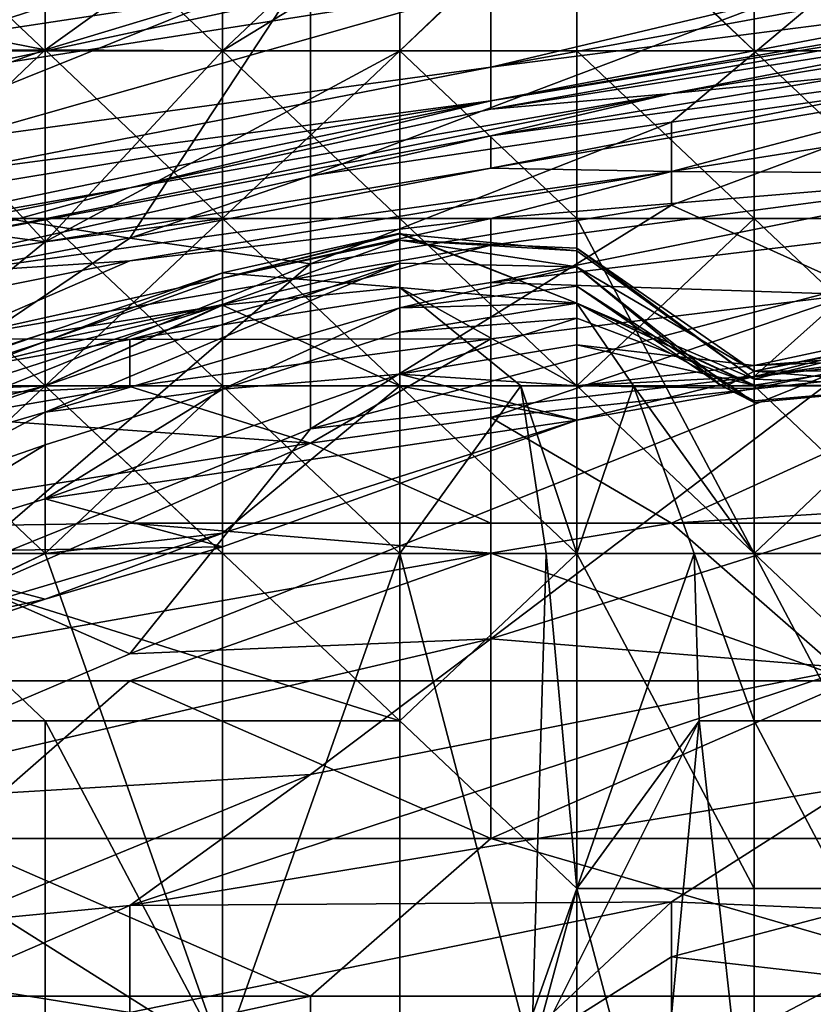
# Model space of a CAD drawing. Extents: x -161 to 11, y -10 to 160.
# Tile 166 of 256: x -0.8517 to -0.832, y 0.2465 to 0.2709. Entities that reach past the tile are written whole.
import ezdxf

# ---------------------------------------------------------------- set-up
doc = ezdxf.new("R2010")
doc.units = 0

msp = doc.modelspace()

# ---------------------------------------------------------------- linework, layer by layer
for points in [[(-0.857872, 0.27099, 0.432425), (-0.839988, 0.274818, 0.436331), (-0.853401, 0.270444, 0.420706)], [(-0.839988, 0.274818, 0.436331), (-0.839988, 0.27248, 0.4168), (-0.853401, 0.270444, 0.420706)], [(-0.855417, 0.274261, 0.21333), (-0.851028, 0.274261, 0.213122), (-0.851028, 0.270111, 0.212868)], [(-0.851028, 0.270111, 0.212868), (-0.855417, 0.270111, 0.212121), (-0.855417, 0.274261, 0.21333)], [(-0.845293, 0.274261, 0.263134), (-0.855417, 0.270995, 0.263134), (-0.851028, 0.27014, 0.266891)], [(-0.851028, 0.27014, 0.266891), (-0.842248, 0.272796, 0.266891), (-0.845293, 0.274261, 0.263134)], [(-0.846638, 0.274261, 0.21341), (-0.846638, 0.270111, 0.21376), (-0.851028, 0.274261, 0.213122)], [(-0.851028, 0.270111, 0.212868), (-0.851028, 0.274261, 0.213122), (-0.846638, 0.270111, 0.21376)], [(-0.846638, 0.270111, 0.21376), (-0.846638, 0.274261, 0.21341), (-0.842248, 0.274261, 0.213957)], [(-0.846638, 0.270111, 0.21376), (-0.842248, 0.274261, 0.213957), (-0.842248, 0.270111, 0.214583)], [(-0.837859, 0.274329, 0.266891), (-0.842248, 0.270111, 0.268628), (-0.837859, 0.270111, 0.269211)], [(-0.837859, 0.274329, 0.266891), (-0.842248, 0.272796, 0.266891), (-0.842248, 0.270111, 0.268628)], [(-0.842248, 0.270111, 0.214583), (-0.837859, 0.274261, 0.214596), (-0.837859, 0.270111, 0.215323)], [(-0.837859, 0.274261, 0.214596), (-0.842248, 0.270111, 0.214583), (-0.842248, 0.274261, 0.213957)], [(-0.837859, 0.274329, 0.266891), (-0.833469, 0.270111, 0.26956), (-0.833469, 0.274261, 0.267862)], [(-0.833469, 0.270111, 0.26956), (-0.837859, 0.274329, 0.266891), (-0.837859, 0.270111, 0.269211)], [(-0.833469, 0.270111, 0.215487), (-0.837859, 0.274261, 0.214596), (-0.833469, 0.274261, 0.215339)], [(-0.833469, 0.270111, 0.215487), (-0.837859, 0.270111, 0.215323), (-0.837859, 0.274261, 0.214596)], [(-0.829079, 0.274261, 0.268575), (-0.833469, 0.274261, 0.267862), (-0.829079, 0.270111, 0.269747)], [(-0.833469, 0.274261, 0.267862), (-0.833469, 0.270111, 0.26956), (-0.829079, 0.270111, 0.269747)], [(-0.833469, 0.274261, 0.215339), (-0.829079, 0.274261, 0.216505), (-0.829079, 0.270111, 0.216308)], [(-0.833469, 0.270111, 0.215487), (-0.833469, 0.274261, 0.215339), (-0.829079, 0.270111, 0.216308)], [(-0.846638, 0.270111, 0.267859), (-0.842248, 0.272796, 0.266891), (-0.851028, 0.27014, 0.266891)], [(-0.842248, 0.270111, 0.268628), (-0.842248, 0.272796, 0.266891), (-0.846638, 0.270111, 0.267859)], [(-0.826575, 0.272891, 0.397269), (-0.826575, 0.272164, 0.38555), (-0.839988, 0.269705, 0.381644)], [(-0.839988, 0.271707, 0.408987), (-0.826575, 0.272891, 0.397269), (-0.839988, 0.269705, 0.381644)], [(-0.857872, 0.272668, 0.713675), (-0.857872, 0.266889, 0.705862), (-0.844459, 0.272294, 0.705862)], [(-0.839988, 0.27248, 0.4168), (-0.839988, 0.271707, 0.408987), (-0.853401, 0.269603, 0.412894)], [(-0.839988, 0.27248, 0.4168), (-0.853401, 0.269603, 0.412894), (-0.853401, 0.270444, 0.420706)], [(-0.857872, 0.266889, 0.705862), (-0.84893, 0.265468, 0.69805), (-0.844459, 0.272294, 0.705862)], [(-0.84893, 0.265468, 0.69805), (-0.844459, 0.267018, 0.69805), (-0.844459, 0.272294, 0.705862)], [(-0.831046, 0.272096, 0.69805), (-0.844459, 0.272294, 0.705862), (-0.844459, 0.267018, 0.69805)], [(-0.844459, 0.267018, 0.69805), (-0.835517, 0.268346, 0.694144), (-0.831046, 0.272096, 0.69805)], [(-0.826575, 0.272164, 0.38555), (-0.826575, 0.271432, 0.369925), (-0.839988, 0.269705, 0.381644)], [(-0.826575, 0.269618, 0.690237), (-0.831046, 0.272096, 0.69805), (-0.835517, 0.268346, 0.694144)], [(-0.822104, 0.271931, 0.362112), (-0.839988, 0.268876, 0.362112), (-0.826575, 0.271432, 0.369925)], [(-0.826575, 0.271057, 0.3543), (-0.839988, 0.268876, 0.362112), (-0.822104, 0.271931, 0.362112)], [(-0.853401, 0.267879, 0.393362), (-0.853401, 0.269603, 0.412894), (-0.839988, 0.271707, 0.408987)], [(-0.839988, 0.269705, 0.381644), (-0.853401, 0.267879, 0.393362), (-0.839988, 0.271707, 0.408987)], [(-0.839988, 0.269705, 0.381644), (-0.826575, 0.271432, 0.369925), (-0.839988, 0.268876, 0.362112)], [(-0.839988, 0.268876, 0.362112), (-0.826575, 0.271057, 0.3543), (-0.839988, 0.268668, 0.3543)], [(-0.839988, 0.268668, 0.3543), (-0.826575, 0.271057, 0.3543), (-0.826575, 0.270776, 0.334769)], [(-0.851028, 0.27014, 0.266891), (-0.855417, 0.270995, 0.263134), (-0.855417, 0.270111, 0.264884)], [(-0.839988, 0.268668, 0.3543), (-0.826575, 0.270776, 0.334769), (-0.835517, 0.269056, 0.326956)], [(-0.826575, 0.270531, 0.32305), (-0.835517, 0.269056, 0.326956), (-0.826575, 0.270776, 0.334769)], [(-0.831046, 0.269492, 0.315237), (-0.835517, 0.269056, 0.326956), (-0.826575, 0.270531, 0.32305)], [(-0.851028, 0.265961, 0.269041), (-0.851028, 0.27014, 0.266891), (-0.855417, 0.265961, 0.268502)], [(-0.851028, 0.27014, 0.266891), (-0.855417, 0.26856, 0.266891), (-0.855417, 0.265961, 0.268502)], [(-0.851028, 0.27014, 0.266891), (-0.855417, 0.270111, 0.264884), (-0.855417, 0.26856, 0.266891)], [(-0.851028, 0.265384, 0.214292), (-0.855417, 0.270111, 0.212121), (-0.851028, 0.270111, 0.212868)], [(-0.851028, 0.265384, 0.214292), (-0.855417, 0.265961, 0.213001), (-0.855417, 0.270111, 0.212121)], [(-0.851028, 0.27014, 0.266891), (-0.846638, 0.265961, 0.269476), (-0.846638, 0.270111, 0.267859)], [(-0.851028, 0.27014, 0.266891), (-0.851028, 0.265961, 0.269041), (-0.846638, 0.265961, 0.269476)], [(-0.846638, 0.270111, 0.21376), (-0.851028, 0.265384, 0.214292), (-0.851028, 0.270111, 0.212868)], [(-0.842248, 0.270111, 0.214583), (-0.846638, 0.265961, 0.214999), (-0.851028, 0.265384, 0.214292)], [(-0.851028, 0.265384, 0.214292), (-0.846638, 0.270111, 0.21376), (-0.842248, 0.270111, 0.214583)], [(-0.842248, 0.270111, 0.268628), (-0.846638, 0.270111, 0.267859), (-0.842248, 0.265961, 0.269638)], [(-0.842248, 0.265961, 0.269638), (-0.846638, 0.270111, 0.267859), (-0.846638, 0.265961, 0.269476)], [(-0.846638, 0.265961, 0.214999), (-0.842248, 0.270111, 0.214583), (-0.842248, 0.265961, 0.215765)], [(-0.837859, 0.270111, 0.269211), (-0.842248, 0.270111, 0.268628), (-0.837859, 0.265961, 0.269648)], [(-0.842248, 0.270111, 0.268628), (-0.842248, 0.265961, 0.269638), (-0.837859, 0.265961, 0.269648)], [(-0.842248, 0.270111, 0.214583), (-0.837859, 0.270111, 0.215323), (-0.837859, 0.265961, 0.215889)], [(-0.837859, 0.265961, 0.215889), (-0.842248, 0.265961, 0.215765), (-0.842248, 0.270111, 0.214583)], [(-0.833469, 0.270111, 0.26956), (-0.837859, 0.270111, 0.269211), (-0.833469, 0.265961, 0.269465)], [(-0.837859, 0.270111, 0.269211), (-0.837859, 0.265961, 0.269648), (-0.833469, 0.265961, 0.269465)], [(-0.837859, 0.270111, 0.215323), (-0.833469, 0.270111, 0.215487), (-0.833469, 0.265961, 0.215361)], [(-0.833469, 0.265961, 0.215361), (-0.837859, 0.265961, 0.215889), (-0.837859, 0.270111, 0.215323)], [(-0.833469, 0.265961, 0.269465), (-0.829079, 0.265961, 0.269064), (-0.833469, 0.270111, 0.26956)], [(-0.829079, 0.265961, 0.215904), (-0.833469, 0.270111, 0.215487), (-0.829079, 0.270111, 0.216308)], [(-0.833469, 0.265961, 0.215361), (-0.833469, 0.270111, 0.215487), (-0.829079, 0.265961, 0.215904)], [(-0.829079, 0.265961, 0.269064), (-0.829079, 0.270111, 0.269747), (-0.833469, 0.270111, 0.26956)], [(-0.831046, 0.269492, 0.315237), (-0.826575, 0.269808, 0.307425), (-0.839988, 0.268002, 0.319144)], [(-0.826575, 0.269808, 0.307425), (-0.839988, 0.267207, 0.303519), (-0.839988, 0.268002, 0.319144)], [(-0.826575, 0.269808, 0.307425), (-0.826575, 0.269486, 0.303519), (-0.839988, 0.267207, 0.303519)], [(-0.853401, 0.26709, 0.381644), (-0.839988, 0.269705, 0.381644), (-0.839988, 0.268876, 0.362112)], [(-0.853401, 0.267879, 0.393362), (-0.839988, 0.269705, 0.381644), (-0.853401, 0.26709, 0.381644)], [(-0.835517, 0.268346, 0.694144), (-0.835517, 0.266288, 0.690237), (-0.826575, 0.269618, 0.690237)], [(-0.835517, 0.266288, 0.690237), (-0.831046, 0.264271, 0.682425), (-0.826575, 0.269618, 0.690237)], [(-0.835517, 0.269056, 0.326956), (-0.831046, 0.269492, 0.315237), (-0.839988, 0.268002, 0.319144)], [(-0.826575, 0.269486, 0.303519), (-0.835517, 0.26712, 0.295706), (-0.839988, 0.267207, 0.303519)], [(-0.826575, 0.269486, 0.303519), (-0.826575, 0.268541, 0.295706), (-0.835517, 0.26712, 0.295706)], [(-0.835517, 0.269056, 0.326956), (-0.839988, 0.268002, 0.319144), (-0.853401, 0.26548, 0.330862)], [(-0.84893, 0.266719, 0.346487), (-0.835517, 0.269056, 0.326956), (-0.853401, 0.26548, 0.330862)], [(-0.84893, 0.266719, 0.346487), (-0.839988, 0.268668, 0.3543), (-0.835517, 0.269056, 0.326956)], [(-0.839988, 0.268876, 0.362112), (-0.857872, 0.265159, 0.362112), (-0.853401, 0.266667, 0.373831)], [(-0.857872, 0.265159, 0.362112), (-0.839988, 0.268876, 0.362112), (-0.84893, 0.266719, 0.346487)], [(-0.853401, 0.26709, 0.381644), (-0.839988, 0.268876, 0.362112), (-0.853401, 0.266667, 0.373831)], [(-0.839988, 0.268876, 0.362112), (-0.839988, 0.268668, 0.3543), (-0.84893, 0.266719, 0.346487)], [(-0.835517, 0.268346, 0.694144), (-0.844459, 0.267018, 0.69805), (-0.844459, 0.264837, 0.694144)], [(-0.844459, 0.264837, 0.694144), (-0.835517, 0.266288, 0.690237), (-0.835517, 0.268346, 0.694144)], [(-0.826575, 0.268541, 0.295706), (-0.826575, 0.267076, 0.287894), (-0.835517, 0.26712, 0.295706)], [(-0.853401, 0.26548, 0.330862), (-0.839988, 0.268002, 0.319144), (-0.853401, 0.264991, 0.311331)], [(-0.839988, 0.268002, 0.319144), (-0.839988, 0.267207, 0.303519), (-0.853401, 0.264991, 0.311331)], [(-0.853401, 0.264991, 0.311331), (-0.839988, 0.267207, 0.303519), (-0.853401, 0.264617, 0.303519)], [(-0.835517, 0.26712, 0.295706), (-0.853401, 0.264617, 0.303519), (-0.839988, 0.267207, 0.303519)], [(-0.853401, 0.264617, 0.303519), (-0.835517, 0.26712, 0.295706), (-0.84893, 0.264912, 0.295706)], [(-0.835517, 0.26712, 0.295706), (-0.839988, 0.26596, 0.2918), (-0.84893, 0.264912, 0.295706)], [(-0.839988, 0.26596, 0.2918), (-0.835517, 0.26712, 0.295706), (-0.826575, 0.267076, 0.287894)], [(-0.84893, 0.265468, 0.69805), (-0.857872, 0.266889, 0.705862), (-0.857872, 0.259433, 0.694144)], [(-0.844459, 0.264837, 0.694144), (-0.844459, 0.267018, 0.69805), (-0.84893, 0.265468, 0.69805)], [(-0.839988, 0.265295, 0.287894), (-0.839988, 0.26596, 0.2918), (-0.826575, 0.267076, 0.287894)], [(-0.839988, 0.264369, 0.283987), (-0.839988, 0.265295, 0.287894), (-0.826575, 0.267076, 0.287894)], [(-0.817633, 0.267069, 0.283987), (-0.839988, 0.264369, 0.283987), (-0.826575, 0.267076, 0.287894)], [(-0.831046, 0.264073, 0.280081), (-0.839988, 0.264369, 0.283987), (-0.817633, 0.267069, 0.283987)], [(-0.84893, 0.266719, 0.346487), (-0.857872, 0.264932, 0.3543), (-0.857872, 0.265159, 0.362112)], [(-0.857872, 0.264932, 0.3543), (-0.84893, 0.266719, 0.346487), (-0.853401, 0.26548, 0.330862)], [(-0.844459, 0.260751, 0.686331), (-0.831046, 0.264271, 0.682425), (-0.835517, 0.266288, 0.690237)], [(-0.844459, 0.264837, 0.694144), (-0.844459, 0.260751, 0.686331), (-0.835517, 0.266288, 0.690237)], [(-0.851028, 0.26181, 0.269427), (-0.851028, 0.265961, 0.269041), (-0.855417, 0.265961, 0.268502)], [(-0.855417, 0.265961, 0.268502), (-0.855417, 0.26181, 0.269503), (-0.851028, 0.26181, 0.269427)], [(-0.851028, 0.265384, 0.214292), (-0.855417, 0.26181, 0.214588), (-0.855417, 0.265961, 0.213001)], [(-0.84893, 0.264912, 0.295706), (-0.839988, 0.26596, 0.2918), (-0.853401, 0.262978, 0.287894)], [(-0.839988, 0.26596, 0.2918), (-0.839988, 0.265295, 0.287894), (-0.853401, 0.262978, 0.287894)], [(-0.846638, 0.265961, 0.214999), (-0.851028, 0.26181, 0.215172), (-0.851028, 0.265384, 0.214292)], [(-0.846638, 0.265961, 0.214999), (-0.842248, 0.26181, 0.216248), (-0.851028, 0.26181, 0.215172)], [(-0.846638, 0.26181, 0.269219), (-0.846638, 0.265961, 0.269476), (-0.851028, 0.265961, 0.269041)], [(-0.846638, 0.26181, 0.269219), (-0.851028, 0.265961, 0.269041), (-0.851028, 0.26181, 0.269427)], [(-0.846638, 0.265961, 0.214999), (-0.842248, 0.265961, 0.215765), (-0.842248, 0.26181, 0.216248)], [(-0.846638, 0.265961, 0.269476), (-0.842248, 0.26181, 0.268661), (-0.842248, 0.265961, 0.269638)], [(-0.846638, 0.26181, 0.269219), (-0.842248, 0.26181, 0.268661), (-0.846638, 0.265961, 0.269476)], [(-0.842248, 0.265961, 0.215765), (-0.837859, 0.265961, 0.215889), (-0.837859, 0.26181, 0.21614)], [(-0.837859, 0.26181, 0.21614), (-0.842248, 0.26181, 0.216248), (-0.842248, 0.265961, 0.215765)], [(-0.837859, 0.265961, 0.269648), (-0.842248, 0.265961, 0.269638), (-0.837859, 0.26181, 0.267763)], [(-0.837859, 0.26181, 0.267763), (-0.842248, 0.265961, 0.269638), (-0.842248, 0.26181, 0.268661)], [(-0.837859, 0.265961, 0.215889), (-0.833469, 0.265961, 0.215361), (-0.833469, 0.257661, 0.215661)], [(-0.833469, 0.257661, 0.215661), (-0.837859, 0.26181, 0.21614), (-0.837859, 0.265961, 0.215889)], [(-0.833469, 0.265961, 0.269465), (-0.837859, 0.265961, 0.269648), (-0.837859, 0.26181, 0.267763)], [(-0.833469, 0.262042, 0.266891), (-0.833469, 0.265961, 0.269465), (-0.837859, 0.26181, 0.267763)], [(-0.833469, 0.265961, 0.215361), (-0.829079, 0.265961, 0.215904), (-0.829079, 0.26181, 0.2159)], [(-0.833469, 0.257661, 0.215661), (-0.833469, 0.265961, 0.215361), (-0.829079, 0.26181, 0.2159)], [(-0.829079, 0.265961, 0.269064), (-0.833469, 0.265961, 0.269465), (-0.833469, 0.262042, 0.266891)], [(-0.829079, 0.26311, 0.266891), (-0.829079, 0.265961, 0.269064), (-0.833469, 0.262042, 0.266891)], [(-0.84893, 0.265468, 0.69805), (-0.857872, 0.259433, 0.694144), (-0.844459, 0.264837, 0.694144)], [(-0.842248, 0.26558, 0.233077), (-0.846638, 0.264479, 0.233077), (-0.842248, 0.265594, 0.22932)], [(-0.846638, 0.264479, 0.233077), (-0.846638, 0.264614, 0.22932), (-0.842248, 0.265594, 0.22932)], [(-0.846638, 0.264614, 0.22932), (-0.842248, 0.264245, 0.225563), (-0.842248, 0.265594, 0.22932)], [(-0.842248, 0.265424, 0.236834), (-0.846638, 0.264479, 0.233077), (-0.842248, 0.26558, 0.233077)], [(-0.846638, 0.263829, 0.240592), (-0.846638, 0.264479, 0.233077), (-0.842248, 0.265424, 0.236834)], [(-0.846638, 0.263829, 0.240592), (-0.842248, 0.265424, 0.236834), (-0.842248, 0.264853, 0.244349)], [(-0.842248, 0.26558, 0.233077), (-0.842248, 0.265594, 0.22932), (-0.837859, 0.26386, 0.22932)], [(-0.842248, 0.265594, 0.22932), (-0.842248, 0.264245, 0.225563), (-0.837859, 0.26386, 0.22932)], [(-0.837859, 0.26386, 0.22932), (-0.837859, 0.265153, 0.233077), (-0.842248, 0.26558, 0.233077)], [(-0.842248, 0.265424, 0.236834), (-0.842248, 0.26558, 0.233077), (-0.837859, 0.265153, 0.233077)], [(-0.842248, 0.264853, 0.244349), (-0.842248, 0.265424, 0.236834), (-0.837859, 0.264758, 0.244349)], [(-0.842248, 0.265424, 0.236834), (-0.837859, 0.265222, 0.236834), (-0.837859, 0.264758, 0.244349)], [(-0.842248, 0.265424, 0.236834), (-0.837859, 0.265153, 0.233077), (-0.837859, 0.265222, 0.236834)], [(-0.851028, 0.265384, 0.214292), (-0.851028, 0.26181, 0.215172), (-0.855417, 0.26181, 0.214588)], [(-0.84893, 0.26296, 0.283987), (-0.853401, 0.262978, 0.287894), (-0.839988, 0.265295, 0.287894)], [(-0.84893, 0.26296, 0.283987), (-0.839988, 0.265295, 0.287894), (-0.839988, 0.264369, 0.283987)], [(-0.837859, 0.265222, 0.236834), (-0.833469, 0.262176, 0.236834), (-0.837859, 0.264758, 0.244349)], [(-0.833469, 0.262176, 0.236834), (-0.837859, 0.265222, 0.236834), (-0.833469, 0.261975, 0.233077)], [(-0.837859, 0.265222, 0.236834), (-0.837859, 0.265153, 0.233077), (-0.833469, 0.261975, 0.233077)], [(-0.837859, 0.26386, 0.22932), (-0.833469, 0.261975, 0.233077), (-0.837859, 0.265153, 0.233077)], [(-0.853401, 0.264617, 0.303519), (-0.84893, 0.264912, 0.295706), (-0.853401, 0.264014, 0.295706)], [(-0.853401, 0.264014, 0.295706), (-0.84893, 0.264912, 0.295706), (-0.853401, 0.262978, 0.287894)], [(-0.853401, 0.257131, 0.686331), (-0.844459, 0.264837, 0.694144), (-0.857872, 0.259433, 0.694144)], [(-0.844459, 0.260751, 0.686331), (-0.844459, 0.264837, 0.694144), (-0.853401, 0.257131, 0.686331)], [(-0.851028, 0.26181, 0.244216), (-0.842248, 0.264853, 0.244349), (-0.851028, 0.261161, 0.248106)], [(-0.851028, 0.26181, 0.244216), (-0.846638, 0.263829, 0.240592), (-0.842248, 0.264853, 0.244349)], [(-0.851028, 0.261161, 0.248106), (-0.842248, 0.264853, 0.244349), (-0.842248, 0.263748, 0.251863)], [(-0.842248, 0.264853, 0.244349), (-0.837859, 0.264758, 0.244349), (-0.842248, 0.263748, 0.251863)], [(-0.842248, 0.263748, 0.251863), (-0.837859, 0.264758, 0.244349), (-0.837859, 0.264281, 0.248106)], [(-0.837859, 0.264758, 0.244349), (-0.834148, 0.26181, 0.244349), (-0.83428, 0.26181, 0.248106)], [(-0.837859, 0.264281, 0.248106), (-0.837859, 0.264758, 0.244349), (-0.83428, 0.26181, 0.248106)], [(-0.833469, 0.262176, 0.236834), (-0.834148, 0.26181, 0.244349), (-0.837859, 0.264758, 0.244349)], [(-0.851028, 0.262914, 0.233077), (-0.846638, 0.264614, 0.22932), (-0.846638, 0.264479, 0.233077)], [(-0.851028, 0.26312, 0.22932), (-0.846638, 0.264614, 0.22932), (-0.851028, 0.262914, 0.233077)], [(-0.846638, 0.264614, 0.22932), (-0.851028, 0.26312, 0.22932), (-0.846638, 0.263809, 0.225563)], [(-0.851028, 0.262914, 0.233077), (-0.846638, 0.264479, 0.233077), (-0.846638, 0.263829, 0.240592)], [(-0.846638, 0.264614, 0.22932), (-0.846638, 0.263809, 0.225563), (-0.842248, 0.264245, 0.225563)], [(-0.84893, 0.26296, 0.283987), (-0.839988, 0.264369, 0.283987), (-0.839988, 0.262978, 0.280081)], [(-0.842248, 0.26181, 0.224458), (-0.842248, 0.264245, 0.225563), (-0.846638, 0.263809, 0.225563)], [(-0.844459, 0.260751, 0.686331), (-0.831046, 0.262318, 0.67778), (-0.831046, 0.264271, 0.682425)], [(-0.842248, 0.263748, 0.251863), (-0.837859, 0.264281, 0.248106), (-0.837859, 0.263857, 0.251863)], [(-0.837859, 0.26181, 0.227005), (-0.837859, 0.26386, 0.22932), (-0.842248, 0.264245, 0.225563)], [(-0.837859, 0.26181, 0.227005), (-0.842248, 0.264245, 0.225563), (-0.839244, 0.26181, 0.225563)], [(-0.839244, 0.26181, 0.225563), (-0.842248, 0.264245, 0.225563), (-0.842248, 0.26181, 0.224458)], [(-0.839988, 0.262978, 0.280081), (-0.839988, 0.264369, 0.283987), (-0.831046, 0.264073, 0.280081)], [(-0.837859, 0.264281, 0.248106), (-0.83428, 0.26181, 0.248106), (-0.834046, 0.26181, 0.251863)], [(-0.837859, 0.263857, 0.251863), (-0.837859, 0.264281, 0.248106), (-0.834046, 0.26181, 0.251863)], [(-0.831046, 0.264073, 0.280081), (-0.839988, 0.261028, 0.276175), (-0.839988, 0.262978, 0.280081)], [(-0.839988, 0.261028, 0.276175), (-0.831046, 0.264073, 0.280081), (-0.826575, 0.262482, 0.276175)], [(-0.859807, 0.259592, 0.236834), (-0.846638, 0.263829, 0.240592), (-0.851028, 0.26181, 0.244216)], [(-0.846638, 0.263829, 0.240592), (-0.859807, 0.259592, 0.236834), (-0.851028, 0.262914, 0.233077)], [(-0.851028, 0.26312, 0.22932), (-0.855417, 0.261628, 0.225563), (-0.846638, 0.263809, 0.225563)], [(-0.851028, 0.26181, 0.224449), (-0.846638, 0.263809, 0.225563), (-0.855417, 0.261628, 0.225563)], [(-0.846638, 0.26181, 0.224165), (-0.846638, 0.263809, 0.225563), (-0.851028, 0.26181, 0.224449)], [(-0.846638, 0.261726, 0.25562), (-0.851028, 0.261161, 0.248106), (-0.842248, 0.263748, 0.251863)], [(-0.842248, 0.26181, 0.224458), (-0.846638, 0.263809, 0.225563), (-0.846638, 0.26181, 0.224165)], [(-0.842248, 0.263143, 0.25562), (-0.846638, 0.261726, 0.25562), (-0.842248, 0.263748, 0.251863)], [(-0.842248, 0.263143, 0.25562), (-0.837859, 0.263857, 0.251863), (-0.837859, 0.263493, 0.25562)], [(-0.842248, 0.263143, 0.25562), (-0.842248, 0.263748, 0.251863), (-0.837859, 0.263857, 0.251863)], [(-0.833469, 0.261975, 0.233077), (-0.837859, 0.26386, 0.22932), (-0.833469, 0.26181, 0.232883)], [(-0.837859, 0.26386, 0.22932), (-0.836453, 0.26181, 0.22932), (-0.833469, 0.26181, 0.232883)], [(-0.837859, 0.26181, 0.227005), (-0.836453, 0.26181, 0.22932), (-0.837859, 0.26386, 0.22932)], [(-0.837859, 0.263493, 0.25562), (-0.837859, 0.263857, 0.251863), (-0.833469, 0.26183, 0.25562)], [(-0.833469, 0.26183, 0.25562), (-0.837859, 0.263857, 0.251863), (-0.834046, 0.26181, 0.251863)], [(-0.842248, 0.262098, 0.259377), (-0.837859, 0.263493, 0.25562), (-0.837859, 0.26283, 0.259377)], [(-0.842248, 0.262098, 0.259377), (-0.842248, 0.263143, 0.25562), (-0.837859, 0.263493, 0.25562)], [(-0.837859, 0.26283, 0.259377), (-0.837859, 0.263493, 0.25562), (-0.833469, 0.26183, 0.25562)], [(-0.829079, 0.262656, 0.263134), (-0.833469, 0.26232, 0.259377), (-0.829079, 0.263261, 0.259377)], [(-0.829079, 0.263261, 0.259377), (-0.833469, 0.26232, 0.259377), (-0.829079, 0.262492, 0.25562)], [(-0.864197, 0.258555, 0.233077), (-0.851028, 0.26312, 0.22932), (-0.851028, 0.262914, 0.233077)], [(-0.864197, 0.258555, 0.233077), (-0.859807, 0.260299, 0.225563), (-0.851028, 0.26312, 0.22932)], [(-0.859807, 0.260299, 0.225563), (-0.855417, 0.261628, 0.225563), (-0.851028, 0.26312, 0.22932)], [(-0.84893, 0.26296, 0.283987), (-0.857872, 0.261365, 0.283987), (-0.853401, 0.262978, 0.287894)], [(-0.857872, 0.261365, 0.283987), (-0.84893, 0.26296, 0.283987), (-0.84893, 0.261794, 0.280081)], [(-0.84893, 0.261794, 0.280081), (-0.84893, 0.26296, 0.283987), (-0.839988, 0.262978, 0.280081)], [(-0.84893, 0.261794, 0.280081), (-0.839988, 0.262978, 0.280081), (-0.844459, 0.260395, 0.276175)], [(-0.842248, 0.262098, 0.259377), (-0.846638, 0.261726, 0.25562), (-0.842248, 0.263143, 0.25562)], [(-0.839988, 0.262978, 0.280081), (-0.839988, 0.261028, 0.276175), (-0.844459, 0.260395, 0.276175)], [(-0.829079, 0.26311, 0.266891), (-0.833469, 0.262042, 0.266891), (-0.829079, 0.262656, 0.263134)], [(-0.829079, 0.263084, 0.236834), (-0.829079, 0.262183, 0.240592), (-0.833469, 0.262176, 0.236834)], [(-0.829079, 0.263084, 0.236834), (-0.833469, 0.262176, 0.236834), (-0.829079, 0.263044, 0.233077)], [(-0.833469, 0.262176, 0.236834), (-0.833469, 0.261975, 0.233077), (-0.829079, 0.263044, 0.233077)], [(-0.829079, 0.26181, 0.232076), (-0.829079, 0.263044, 0.233077), (-0.833469, 0.261975, 0.233077)], [(-0.859807, 0.259592, 0.236834), (-0.864197, 0.258555, 0.233077), (-0.851028, 0.262914, 0.233077)], [(-0.837859, 0.26283, 0.259377), (-0.837859, 0.26181, 0.261366), (-0.842248, 0.262098, 0.259377)], [(-0.833469, 0.26183, 0.25562), (-0.833469, 0.26232, 0.259377), (-0.837859, 0.26283, 0.259377)], [(-0.837859, 0.26181, 0.261366), (-0.837859, 0.26283, 0.259377), (-0.833469, 0.26232, 0.259377)], [(-0.835517, 0.258412, 0.272458), (-0.839988, 0.261028, 0.276175), (-0.826575, 0.262482, 0.276175)], [(-0.826575, 0.262482, 0.276175), (-0.826575, 0.258964, 0.272269), (-0.835517, 0.258412, 0.272458)], [(-0.833469, 0.261749, 0.263134), (-0.833469, 0.26232, 0.259377), (-0.829079, 0.262656, 0.263134)], [(-0.833469, 0.262042, 0.266891), (-0.833469, 0.261749, 0.263134), (-0.829079, 0.262656, 0.263134)], [(-0.833469, 0.26232, 0.259377), (-0.833469, 0.26183, 0.25562), (-0.829079, 0.262492, 0.25562)], [(-0.829014, 0.26181, 0.248106), (-0.829079, 0.262492, 0.25562), (-0.833469, 0.26183, 0.25562)], [(-0.844459, 0.260751, 0.686331), (-0.84893, 0.25517, 0.678519), (-0.831046, 0.262318, 0.67778)], [(-0.84893, 0.25517, 0.678519), (-0.839988, 0.255541, 0.670706), (-0.831046, 0.262318, 0.67778)], [(-0.839988, 0.255541, 0.670706), (-0.826575, 0.259764, 0.6668), (-0.831046, 0.262318, 0.67778)], [(-0.833469, 0.26232, 0.259377), (-0.833469, 0.261749, 0.263134), (-0.837859, 0.26181, 0.261366)], [(-0.851028, 0.259016, 0.259377), (-0.846638, 0.261726, 0.25562), (-0.842248, 0.262098, 0.259377)], [(-0.851028, 0.259016, 0.259377), (-0.842248, 0.262098, 0.259377), (-0.837859, 0.260966, 0.263134)], [(-0.842248, 0.262098, 0.259377), (-0.837859, 0.26181, 0.261366), (-0.837859, 0.260966, 0.263134)], [(-0.833469, 0.262042, 0.266891), (-0.837859, 0.26181, 0.267763), (-0.837859, 0.26096, 0.266891)], [(-0.833469, 0.262042, 0.266891), (-0.837859, 0.26096, 0.266891), (-0.833469, 0.261749, 0.263134)], [(-0.833469, 0.261444, 0.244349), (-0.834148, 0.26181, 0.244349), (-0.833469, 0.262176, 0.236834)], [(-0.829079, 0.262183, 0.240592), (-0.82906, 0.26181, 0.244349), (-0.833469, 0.262176, 0.236834)], [(-0.833469, 0.262176, 0.236834), (-0.82906, 0.26181, 0.244349), (-0.833469, 0.261444, 0.244349)], [(-0.833469, 0.261975, 0.233077), (-0.833469, 0.26181, 0.232883), (-0.829079, 0.26181, 0.232076)], [(-0.851028, 0.261161, 0.248106), (-0.864197, 0.257316, 0.244349), (-0.851028, 0.26181, 0.244216)], [(-0.864197, 0.257316, 0.244349), (-0.859807, 0.259592, 0.236834), (-0.851028, 0.26181, 0.244216)], [(-0.853401, 0.26103, 0.280081), (-0.857872, 0.261365, 0.283987), (-0.84893, 0.261794, 0.280081)], [(-0.855417, 0.257661, 0.214795), (-0.851028, 0.26181, 0.215172), (-0.842248, 0.25351, 0.216161)], [(-0.851028, 0.26181, 0.269427), (-0.855417, 0.26181, 0.269503), (-0.851028, 0.257661, 0.267661)], [(-0.855417, 0.26181, 0.269503), (-0.855417, 0.257661, 0.268568), (-0.851028, 0.257661, 0.267661)], [(-0.851028, 0.257661, 0.223177), (-0.851028, 0.26181, 0.224449), (-0.855417, 0.257661, 0.222765)], [(-0.851028, 0.26181, 0.224449), (-0.855417, 0.261628, 0.225563), (-0.855417, 0.257661, 0.222765)], [(-0.855417, 0.257661, 0.214795), (-0.855417, 0.26181, 0.214588), (-0.851028, 0.26181, 0.215172)], [(-0.853401, 0.26103, 0.280081), (-0.84893, 0.261794, 0.280081), (-0.844459, 0.260395, 0.276175)], [(-0.842248, 0.25351, 0.216161), (-0.851028, 0.26181, 0.215172), (-0.842248, 0.26181, 0.216248)], [(-0.851028, 0.26181, 0.269427), (-0.851028, 0.257661, 0.267661), (-0.846638, 0.26181, 0.269219)], [(-0.846638, 0.258161, 0.266891), (-0.846638, 0.26181, 0.269219), (-0.851028, 0.257661, 0.267661)], [(-0.846638, 0.257661, 0.223655), (-0.846638, 0.26181, 0.224165), (-0.851028, 0.26181, 0.224449)], [(-0.846638, 0.257661, 0.223655), (-0.851028, 0.26181, 0.224449), (-0.851028, 0.257661, 0.223177)], [(-0.851028, 0.261161, 0.248106), (-0.846638, 0.261726, 0.25562), (-0.851028, 0.260349, 0.25562)], [(-0.851028, 0.259016, 0.259377), (-0.851028, 0.260349, 0.25562), (-0.846638, 0.261726, 0.25562)], [(-0.842248, 0.26181, 0.268661), (-0.846638, 0.26181, 0.269219), (-0.846638, 0.258161, 0.266891)], [(-0.837859, 0.26096, 0.266891), (-0.842248, 0.26181, 0.268661), (-0.846638, 0.258161, 0.266891)], [(-0.842248, 0.26181, 0.224458), (-0.846638, 0.26181, 0.224165), (-0.842248, 0.257661, 0.224182)], [(-0.846638, 0.26181, 0.224165), (-0.846638, 0.257661, 0.223655), (-0.842248, 0.257661, 0.224182)], [(-0.837859, 0.26181, 0.21614), (-0.837859, 0.257661, 0.216285), (-0.842248, 0.26181, 0.216248)], [(-0.842248, 0.25351, 0.216161), (-0.842248, 0.26181, 0.216248), (-0.837859, 0.257661, 0.216285)], [(-0.842248, 0.26181, 0.268661), (-0.837859, 0.26096, 0.266891), (-0.837859, 0.26181, 0.267763)], [(-0.842248, 0.257661, 0.224182), (-0.838618, 0.257661, 0.225563), (-0.839244, 0.26181, 0.225563)], [(-0.839244, 0.26181, 0.225563), (-0.842248, 0.26181, 0.224458), (-0.842248, 0.257661, 0.224182)], [(-0.837859, 0.257661, 0.22624), (-0.837859, 0.26181, 0.227005), (-0.839244, 0.26181, 0.225563)], [(-0.838618, 0.257661, 0.225563), (-0.837859, 0.257661, 0.22624), (-0.839244, 0.26181, 0.225563)], [(-0.836453, 0.26181, 0.22932), (-0.837859, 0.257661, 0.22624), (-0.834953, 0.257661, 0.22932)], [(-0.837859, 0.257661, 0.22624), (-0.836453, 0.26181, 0.22932), (-0.837859, 0.26181, 0.227005)], [(-0.837859, 0.257661, 0.216285), (-0.837859, 0.26181, 0.21614), (-0.833469, 0.257661, 0.215661)], [(-0.837859, 0.260966, 0.263134), (-0.837859, 0.26181, 0.261366), (-0.833469, 0.261749, 0.263134)], [(-0.837859, 0.260966, 0.263134), (-0.833469, 0.261749, 0.263134), (-0.837859, 0.26096, 0.266891)], [(-0.833469, 0.257661, 0.230194), (-0.833469, 0.26181, 0.232883), (-0.836453, 0.26181, 0.22932)], [(-0.834953, 0.257661, 0.22932), (-0.833469, 0.257661, 0.230194), (-0.836453, 0.26181, 0.22932)], [(-0.83428, 0.26181, 0.248106), (-0.833469, 0.261402, 0.248106), (-0.834046, 0.26181, 0.251863)], [(-0.833469, 0.261402, 0.248106), (-0.83428, 0.26181, 0.248106), (-0.833469, 0.261444, 0.244349)], [(-0.834148, 0.26181, 0.244349), (-0.833469, 0.261444, 0.244349), (-0.83428, 0.26181, 0.248106)], [(-0.833469, 0.261402, 0.248106), (-0.833469, 0.26183, 0.25562), (-0.834046, 0.26181, 0.251863)], [(-0.833469, 0.26183, 0.25562), (-0.833469, 0.261402, 0.248106), (-0.829014, 0.26181, 0.248106)], [(-0.829014, 0.26181, 0.248106), (-0.833469, 0.261402, 0.248106), (-0.82906, 0.26181, 0.244349)], [(-0.833469, 0.261402, 0.248106), (-0.833469, 0.261444, 0.244349), (-0.82906, 0.26181, 0.244349)], [(-0.833469, 0.26181, 0.232883), (-0.829079, 0.257661, 0.230011), (-0.829079, 0.26181, 0.232076)], [(-0.829079, 0.257661, 0.230011), (-0.833469, 0.26181, 0.232883), (-0.833469, 0.257661, 0.230194)], [(-0.829079, 0.24936, 0.216093), (-0.833469, 0.257661, 0.215661), (-0.829079, 0.26181, 0.2159)], [(-0.855417, 0.258829, 0.25562), (-0.864197, 0.257316, 0.244349), (-0.851028, 0.261161, 0.248106)], [(-0.857872, 0.258267, 0.276175), (-0.853401, 0.26103, 0.280081), (-0.844459, 0.260395, 0.276175)], [(-0.851028, 0.261161, 0.248106), (-0.851028, 0.260349, 0.25562), (-0.855417, 0.258829, 0.25562)], [(-0.844459, 0.260395, 0.276175), (-0.839988, 0.261028, 0.276175), (-0.839988, 0.258412, 0.27296)], [(-0.839988, 0.261028, 0.276175), (-0.835517, 0.258412, 0.272458), (-0.839988, 0.258412, 0.27296)], [(-0.853401, 0.257131, 0.686331), (-0.84893, 0.25517, 0.678519), (-0.844459, 0.260751, 0.686331)], [(-0.846638, 0.257822, 0.263134), (-0.851028, 0.259016, 0.259377), (-0.837859, 0.260966, 0.263134)], [(-0.837859, 0.26096, 0.266891), (-0.846638, 0.258161, 0.266891), (-0.837859, 0.260966, 0.263134)], [(-0.846638, 0.258161, 0.266891), (-0.846638, 0.257822, 0.263134), (-0.837859, 0.260966, 0.263134)], [(-0.84893, 0.258412, 0.274328), (-0.857872, 0.258267, 0.276175), (-0.844459, 0.260395, 0.276175)], [(-0.855417, 0.257682, 0.259377), (-0.851028, 0.260349, 0.25562), (-0.851028, 0.259016, 0.259377)], [(-0.855417, 0.257682, 0.259377), (-0.855417, 0.258829, 0.25562), (-0.851028, 0.260349, 0.25562)], [(-0.84893, 0.258412, 0.274328), (-0.844459, 0.260395, 0.276175), (-0.839988, 0.258412, 0.27296)], [(-0.826575, 0.259764, 0.6668), (-0.839988, 0.255541, 0.670706), (-0.831046, 0.254817, 0.658987)], [(-0.855417, 0.257682, 0.259377), (-0.851028, 0.259016, 0.259377), (-0.846638, 0.257822, 0.263134)], [(-0.822104, 0.258412, 0.27152), (-0.835517, 0.258412, 0.272458), (-0.826575, 0.258964, 0.272269)], [(-0.84893, 0.258412, 0.274328), (-0.857872, 0.254505, 0.271801), (-0.857872, 0.258267, 0.276175)], [(-0.84893, 0.258412, 0.274328), (-0.839988, 0.257664, 0.272269), (-0.857872, 0.254505, 0.271801)], [(-0.839988, 0.258412, 0.27296), (-0.839988, 0.257664, 0.272269), (-0.84893, 0.258412, 0.274328)], [(-0.835517, 0.258412, 0.272458), (-0.831046, 0.254505, 0.269567), (-0.839988, 0.257664, 0.272269)], [(-0.835517, 0.258412, 0.272458), (-0.839988, 0.257664, 0.272269), (-0.839988, 0.258412, 0.27296)], [(-0.822104, 0.258412, 0.27152), (-0.831046, 0.254505, 0.269567), (-0.835517, 0.258412, 0.272458)], [(-0.855417, 0.255564, 0.266891), (-0.846638, 0.258161, 0.266891), (-0.851028, 0.257661, 0.267661)], [(-0.855417, 0.255564, 0.266891), (-0.851028, 0.256526, 0.263134), (-0.846638, 0.258161, 0.266891)], [(-0.846638, 0.258161, 0.266891), (-0.851028, 0.256526, 0.263134), (-0.846638, 0.257822, 0.263134)], [(-0.851028, 0.256526, 0.263134), (-0.859807, 0.253569, 0.263134), (-0.855417, 0.257682, 0.259377)], [(-0.851028, 0.257661, 0.223177), (-0.855417, 0.257661, 0.222765), (-0.859807, 0.25351, 0.221997)], [(-0.859807, 0.25351, 0.21415), (-0.855417, 0.257661, 0.214795), (-0.851028, 0.25351, 0.215167)], [(-0.846638, 0.24521, 0.223641), (-0.851028, 0.257661, 0.223177), (-0.859807, 0.25351, 0.221997)], [(-0.857872, 0.254505, 0.271801), (-0.839988, 0.257664, 0.272269), (-0.84893, 0.254505, 0.270728)], [(-0.851028, 0.256526, 0.263134), (-0.855417, 0.257682, 0.259377), (-0.846638, 0.257822, 0.263134)], [(-0.851028, 0.25351, 0.215167), (-0.855417, 0.257661, 0.214795), (-0.842248, 0.25351, 0.216161)], [(-0.851028, 0.257661, 0.267661), (-0.855417, 0.257661, 0.268568), (-0.855417, 0.255564, 0.266891)], [(-0.846638, 0.257661, 0.223655), (-0.851028, 0.257661, 0.223177), (-0.846638, 0.24521, 0.223641)], [(-0.839988, 0.257664, 0.272269), (-0.839988, 0.254505, 0.270016), (-0.84893, 0.254505, 0.270728)], [(-0.846638, 0.24521, 0.223641), (-0.842248, 0.257661, 0.224182), (-0.846638, 0.257661, 0.223655)], [(-0.846638, 0.24521, 0.223641), (-0.842248, 0.24106, 0.224272), (-0.842248, 0.257661, 0.224182)], [(-0.838618, 0.257661, 0.225563), (-0.842248, 0.257661, 0.224182), (-0.838985, 0.24521, 0.225563)], [(-0.837859, 0.24936, 0.21644), (-0.842248, 0.25351, 0.216161), (-0.837859, 0.257661, 0.216285)], [(-0.842248, 0.257661, 0.224182), (-0.842248, 0.24106, 0.224272), (-0.838985, 0.24521, 0.225563)], [(-0.831046, 0.254505, 0.269567), (-0.839988, 0.254505, 0.270016), (-0.839988, 0.257664, 0.272269)], [(-0.838618, 0.257661, 0.225563), (-0.838985, 0.24521, 0.225563), (-0.837859, 0.24936, 0.226399)], [(-0.837859, 0.257661, 0.22624), (-0.838618, 0.257661, 0.225563), (-0.837859, 0.24936, 0.226399)], [(-0.837859, 0.24936, 0.226399), (-0.834826, 0.25351, 0.22932), (-0.834953, 0.257661, 0.22932)], [(-0.834953, 0.257661, 0.22932), (-0.837859, 0.257661, 0.22624), (-0.837859, 0.24936, 0.226399)], [(-0.837859, 0.257661, 0.216285), (-0.833469, 0.257661, 0.215661), (-0.833469, 0.24936, 0.215874)], [(-0.833469, 0.24936, 0.215874), (-0.837859, 0.24936, 0.21644), (-0.837859, 0.257661, 0.216285)], [(-0.833469, 0.257661, 0.230194), (-0.834953, 0.257661, 0.22932), (-0.833469, 0.25351, 0.229981)], [(-0.834826, 0.25351, 0.22932), (-0.833469, 0.25351, 0.229981), (-0.834953, 0.257661, 0.22932)], [(-0.829079, 0.257661, 0.230011), (-0.833469, 0.257661, 0.230194), (-0.829079, 0.25351, 0.229872)], [(-0.833469, 0.257661, 0.230194), (-0.833469, 0.25351, 0.229981), (-0.829079, 0.25351, 0.229872)], [(-0.829079, 0.24936, 0.216093), (-0.833469, 0.24936, 0.215874), (-0.833469, 0.257661, 0.215661)], [(-0.84893, 0.25517, 0.678519), (-0.853401, 0.257131, 0.686331), (-0.857872, 0.251378, 0.678519)], [(-0.859807, 0.253569, 0.263134), (-0.851028, 0.256526, 0.263134), (-0.855417, 0.255564, 0.266891)], [(-0.857872, 0.251378, 0.678519), (-0.844459, 0.252186, 0.6668), (-0.839988, 0.255541, 0.670706)], [(-0.84893, 0.25517, 0.678519), (-0.857872, 0.251378, 0.678519), (-0.839988, 0.255541, 0.670706)], [(-0.839988, 0.255541, 0.670706), (-0.844459, 0.252186, 0.6668), (-0.831046, 0.254817, 0.658987)], [(-0.84893, 0.248939, 0.662894), (-0.831046, 0.254817, 0.658987), (-0.844459, 0.252186, 0.6668)], [(-0.831046, 0.254817, 0.658987), (-0.84893, 0.248939, 0.662894), (-0.831046, 0.251882, 0.651175)], [(-0.853401, 0.250599, 0.26898), (-0.857872, 0.254505, 0.271801), (-0.84893, 0.254505, 0.270728)], [(-0.84893, 0.254505, 0.270728), (-0.839988, 0.250599, 0.268514), (-0.853401, 0.250599, 0.26898)], [(-0.84893, 0.254505, 0.270728), (-0.839988, 0.254505, 0.270016), (-0.839988, 0.250599, 0.268514)], [(-0.839988, 0.250599, 0.268514), (-0.839988, 0.254505, 0.270016), (-0.831046, 0.254505, 0.269567)], [(-0.831046, 0.254505, 0.269567), (-0.831046, 0.250599, 0.268419), (-0.839988, 0.250599, 0.268514)], [(-0.846638, 0.24521, 0.223641), (-0.859807, 0.25351, 0.221997), (-0.855417, 0.24521, 0.222503)], [(-0.851028, 0.24106, 0.215142), (-0.859807, 0.25351, 0.21415), (-0.851028, 0.25351, 0.215167)], [(-0.851028, 0.24106, 0.215142), (-0.859807, 0.24106, 0.21384), (-0.859807, 0.25351, 0.21415)], [(-0.851028, 0.25351, 0.215167), (-0.842248, 0.25351, 0.216161), (-0.842248, 0.23691, 0.2162)], [(-0.842248, 0.23691, 0.2162), (-0.851028, 0.24106, 0.215142), (-0.851028, 0.25351, 0.215167)], [(-0.842248, 0.23691, 0.2162), (-0.842248, 0.25351, 0.216161), (-0.837859, 0.24936, 0.21644)], [(-0.836387, 0.23691, 0.22932), (-0.834826, 0.25351, 0.22932), (-0.838985, 0.24521, 0.225563)], [(-0.837859, 0.24936, 0.226399), (-0.838985, 0.24521, 0.225563), (-0.834826, 0.25351, 0.22932)], [(-0.836387, 0.23691, 0.22932), (-0.833469, 0.24106, 0.230297), (-0.834826, 0.25351, 0.22932)], [(-0.833469, 0.25351, 0.229981), (-0.834826, 0.25351, 0.22932), (-0.833469, 0.24106, 0.230297)], [(-0.829079, 0.24521, 0.229975), (-0.829079, 0.25351, 0.229872), (-0.833469, 0.25351, 0.229981)], [(-0.833469, 0.25351, 0.229981), (-0.833469, 0.24106, 0.230297), (-0.829079, 0.24521, 0.229975)], [(-0.857872, 0.251378, 0.678519), (-0.853401, 0.248507, 0.6668), (-0.844459, 0.252186, 0.6668)], [(-0.853401, 0.248507, 0.6668), (-0.84893, 0.248939, 0.662894), (-0.844459, 0.252186, 0.6668)], [(-0.835517, 0.249028, 0.647269), (-0.831046, 0.251882, 0.651175), (-0.84893, 0.248939, 0.662894)], [(-0.835517, 0.249028, 0.647269), (-0.831046, 0.248842, 0.643362), (-0.831046, 0.251882, 0.651175)], [(-0.853401, 0.250599, 0.26898), (-0.844459, 0.246693, 0.268058), (-0.862343, 0.246693, 0.26838)], [(-0.839988, 0.250599, 0.268514), (-0.844459, 0.246693, 0.268058), (-0.853401, 0.250599, 0.26898)], [(-0.839988, 0.250599, 0.268514), (-0.826575, 0.246693, 0.26804), (-0.844459, 0.246693, 0.268058)], [(-0.831046, 0.250599, 0.268419), (-0.826575, 0.246693, 0.26804), (-0.839988, 0.250599, 0.268514)], [(-0.837859, 0.24936, 0.21644), (-0.837859, 0.23276, 0.216465), (-0.842248, 0.23691, 0.2162)], [(-0.837859, 0.24936, 0.21644), (-0.833469, 0.24936, 0.215874), (-0.833469, 0.23276, 0.215921)], [(-0.833469, 0.23276, 0.215921), (-0.837859, 0.23276, 0.216465), (-0.837859, 0.24936, 0.21644)], [(-0.833469, 0.24936, 0.215874), (-0.829079, 0.24936, 0.216093), (-0.833469, 0.23276, 0.215921)], [(-0.829079, 0.24936, 0.216093), (-0.829079, 0.23276, 0.216081), (-0.833469, 0.23276, 0.215921)], [(-0.853401, 0.248507, 0.6668), (-0.853401, 0.247004, 0.662894), (-0.84893, 0.248939, 0.662894)], [(-0.84893, 0.248939, 0.662894), (-0.853401, 0.247004, 0.662894), (-0.84893, 0.246289, 0.655081)], [(-0.84893, 0.248939, 0.662894), (-0.84893, 0.246289, 0.655081), (-0.835517, 0.249028, 0.647269)], [(-0.835517, 0.249028, 0.647269), (-0.84893, 0.246289, 0.655081), (-0.839988, 0.244842, 0.639456)], [(-0.839988, 0.244842, 0.639456), (-0.835517, 0.247664, 0.643362), (-0.835517, 0.249028, 0.647269)], [(-0.835517, 0.249028, 0.647269), (-0.835517, 0.247664, 0.643362), (-0.831046, 0.248842, 0.643362)], [(-0.835517, 0.247664, 0.643362), (-0.831046, 0.247154, 0.639456), (-0.831046, 0.248842, 0.643362)], [(-0.839988, 0.244842, 0.639456), (-0.835517, 0.244808, 0.63555), (-0.835517, 0.247664, 0.643362)], [(-0.835517, 0.247664, 0.643362), (-0.835517, 0.244808, 0.63555), (-0.831046, 0.247154, 0.639456)], [(-0.835517, 0.244808, 0.63555), (-0.831046, 0.245279, 0.63555), (-0.831046, 0.247154, 0.639456)], [(-0.853401, 0.244349, 0.655081), (-0.84893, 0.246289, 0.655081), (-0.853401, 0.247004, 0.662894)], [(-0.844459, 0.246693, 0.268058), (-0.844459, 0.242787, 0.267837), (-0.862343, 0.242787, 0.267895)], [(-0.844459, 0.246693, 0.268058), (-0.862343, 0.242787, 0.267895), (-0.862343, 0.246693, 0.26838)], [(-0.844459, 0.242787, 0.267837), (-0.844459, 0.246693, 0.268058), (-0.826575, 0.246693, 0.26804)], [(-0.826575, 0.246693, 0.26804), (-0.817633, 0.242787, 0.267922), (-0.844459, 0.242787, 0.267837)]]:
    msp.add_3dface(points)

doc.saveas('drawing.dxf')
